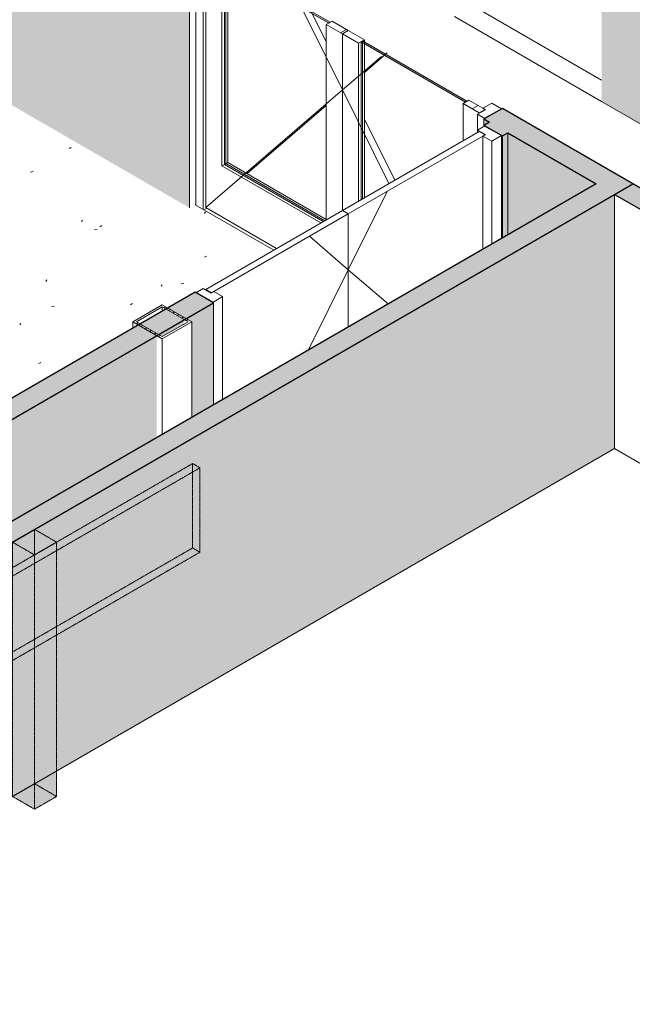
# Model space of a CAD drawing. Header units: millimetres. Extents: x 2807 to 348062, y -35711 to 43067.
# Tile 12 of 191: x 36826 to 39772, y -10856 to -6124. Entities that reach past the tile are written whole.
import ezdxf

# ---------------------------------------------------------------- set-up
doc = ezdxf.new("R2010")
doc.units = ezdxf.units.MM
doc.linetypes.add('Hidden', pattern=[7.14375, 4.7625, -2.38125])
doc.linetypes.add('THO_hhidden', pattern=[2.5, 1.5, -1])
for name, color, linetype, lineweight in [('A-DOOR', 7, 'Continuous', 13), ('A-FLOR', 7, 'Continuous', 18), ('A-FLOR-PATT', 7, 'Continuous', 18), ('A-GENM', 7, 'Continuous', 13), ('A-WALL', 7, 'Continuous', 25), ('A-WALL-PATT', 7, 'Continuous', 25), ('I-WALL', 7, 'Continuous', 18), ('S-COLS', 7, 'Continuous', 13)]:
    doc.layers.add(name, color=color, linetype=linetype, lineweight=lineweight)
pattern_1 = [(30, (3507, -1231.2), (-424.264, 244.949), [])]
pattern_2 = [(30, (3507.01, -1231.22), (-90.51002, 52.25596), [])]

# ---------------------------------------------------------------- blocks, each defined once
blk = doc.blocks.new('NLRS_01_GM_WPB_dummy digibord_gen_tho_HW - Digibord-V69-00 isometrie begane grond _plotview_')
at = {"layer": 'A-GENM', "true_color": 0x808080}
h = blk.add_hatch(dxfattribs=at)
h.set_pattern_fill('FP_3', color=8, style=0, pattern_type=2)
h.set_pattern_definition(pattern_1)
h.paths.add_polyline_path([(36278.7, -9093.8), (37693, -8277.3), (37657.6, -8256.9), (36243.4, -9073.4)])
at = {"layer": 'A-GENM', "linetype": 'THO_hhidden', "true_color": 0xdcf8f8, "transparency": 33554636}
for points in [[(36278.7, -9499.3), (37693, -8682.8), (37693, -8277.3), (36278.7, -9093.8)], [(36897.5, -9917.7), (36897.5, -8695.7), (36791.4, -8634.5), (36791.4, -9856.5)], [(36897.5, -9917.7), (37003.5, -9856.5), (37003.5, -8634.5), (36897.5, -8695.7)], [(36278.7, -9499.3), (36278.7, -9093.8), (36243.4, -9073.4), (36243.4, -9478.9)]]:
    blk.add_hatch(color=7, dxfattribs=at).paths.add_polyline_path(points)
at = {"layer": 'A-GENM', "true_color": 0x808080}
h = blk.add_hatch(dxfattribs=at)
h.set_pattern_fill('FP_3', color=8, style=0, pattern_type=2)
h.set_pattern_definition(pattern_1)
h.paths.add_polyline_path([(36897.5, -8695.7), (37003.5, -8634.5), (36897.5, -8573.3), (36791.4, -8634.5)])
at = {"layer": 'A-GENM', "linetype": 'THO_hhidden'}
for p, q in [((37657.6, -8256.9), (36243.4, -9073.4)), ((36278.7, -9093.8), (37693, -8277.3)), ((37693, -8277.3), (37657.6, -8256.9)), ((37693, -8277.3), (37693, -8682.8)), ((36897.5, -8573.3), (36791.4, -8634.5)), ((37003.5, -8634.5), (36897.5, -8573.3)), ((36791.4, -8634.5), (36897.5, -8695.7)), ((36791.4, -8757), (36791.4, -8634.5)), ((36897.5, -8695.7), (37003.5, -8634.5)), ((37693, -8682.8), (36278.7, -9499.3)), ((36243.4, -9073.4), (36278.7, -9093.8)), ((36243.4, -9478.9), (36243.4, -9073.4)), ((37003.5, -9080.8), (37003.5, -9856.5)), ((36278.7, -9093.8), (36278.7, -9499.3)), ((36897.5, -9142.1), (36897.5, -9917.7)), ((36791.4, -9856.5), (36791.4, -9203.3)), ((36278.7, -9499.3), (36243.4, -9478.9)), ((36897.5, -9917.7), (36791.4, -9856.5)), ((37003.5, -9856.5), (36897.5, -9917.7))]:
    blk.add_line(p, q, dxfattribs=at)
at = {"layer": 'A-GENM', "color": 9, "linetype": 'THO_hhidden', "true_color": 0xb0c6c6}
for p, q in [((37657.6, -8256.9), (37657.6, -8662.4)), ((36897.5, -8573.3), (36897.5, -8695.7)), ((37003.5, -8634.5), (37003.5, -9080.8)), ((36243.4, -9478.9), (37657.6, -8662.4)), ((36897.5, -8695.7), (36897.5, -9142.1)), ((37657.6, -8662.4), (37693, -8682.8)), ((36791.4, -9203.3), (36791.4, -8757)), ((36791.4, -9856.5), (36897.5, -9795.3)), ((36897.5, -9795.3), (37003.5, -9856.5))]:
    blk.add_line(p, q, dxfattribs=at)
at = {"layer": 'A-GENM', "color": 7, "linetype": 'THO_hhidden', "true_color": 0xdaf6f6}
blk.add_line((36897.5, -8695.7), (36897.5, -9142.1), dxfattribs=at)
at = {"layer": 'A-GENM', "color": 254, "linetype": 'THO_hhidden', "true_color": 0xd3eeee}
blk.add_line((36897.5, -9142.1), (36897.5, -9795.3), dxfattribs=at)
blk = doc.blocks.new('NLRS_32_DO_WPB_binnen deurkozijn hout_gen_tho - dubbele deur met glas-1905428-00 isometrie begane grond _plotview_')
at = {"layer": 'A-DOOR'}
for p, q in [((37754.3, -5750.3), (37673.7, -5796.9)), ((37801.7, -5777.7), (37754.3, -5750.3)), ((37673.7, -5796.9), (37709, -5817.3)), ((37673.7, -7015.2), (37673.7, -5796.9)), ((37709, -5817.3), (37747.2, -5795.2)), ((37709, -5817.3), (37709, -7035.6)), ((37747.2, -5795.2), (37759.2, -5802.2)), ((37759.2, -5802.2), (37801.7, -5777.7)), ((37801.7, -5826.7), (37801.7, -5777.7)), ((39095.7, -6524.8), (39053.2, -6549.3)), ((39143.1, -6552.1), (39095.7, -6524.8)), ((39065.3, -6556.2), (39027.1, -6578.2)), ((39053.2, -6549.3), (39065.3, -6556.2)), ((39062.4, -6598.7), (39143.1, -6552.1)), ((39027.1, -6578.2), (39062.4, -6598.7)), ((39027.1, -6654.2), (39027.1, -6578.2)), ((37726, -7029.5), (37712.2, -7037.4))]:
    blk.add_line(p, q, dxfattribs=at)
blk = doc.blocks.new('NLRS_32_DO_UN_deur_gen_tho - deur met glasvlak_ linksdraaiend-V88-00 isometrie begane grond _plotview_')
at = {"layer": 'A-GENM'}
h = blk.add_hatch(dxfattribs=at)
h.set_pattern_fill('FP_2', color=256, style=0, pattern_type=2)
h.set_pattern_definition(pattern_2)
h.paths.add_polyline_path([(38378, -6192), (38406.2, -6175.7), (38328.5, -6130.8), (38300.2, -6147.1)])
h.paths.add_polyline_path([(37798.1, -5857.3), (37826.4, -5840.9), (37748.6, -5796), (37720.4, -5812.4), (37724, -5814.5)])
at = {"layer": 'A-GENM', "lineweight": 18}
for p, q in [((37748.6, -5796), (37720.4, -5812.4)), ((37720.4, -5812.4), (37798.1, -5857.3)), ((37826.4, -5840.9), (37748.6, -5796)), ((37798.1, -5857.3), (37826.4, -5840.9)), ((38328.5, -6130.8), (38300.2, -6147.1)), ((38300.2, -6147.1), (38378, -6192)), ((38406.2, -6175.7), (38328.5, -6130.8)), ((38378, -6192), (38406.2, -6175.7))]:
    blk.add_line(p, q, dxfattribs=at)
at = {"layer": 'A-GENM'}
for p, q in [((37720.4, -7026.2), (37720.4, -5812.4)), ((37798.1, -5857.3), (37798.1, -6826.2)), ((37826.4, -5840.9), (37826.4, -5851.6)), ((38191, -6084.1), (38378, -6460.8)), ((38219.2, -6067.7), (38226.6, -6082.6)), ((38300.2, -7085.3), (38300.2, -6147.1)), ((38378, -6192), (38378, -7040.4)), ((38378, -6460.8), (37720.4, -7026.2)), ((37798.1, -6826.2), (37810.2, -6819.2)), ((37798.1, -6826.2), (38273.6, -7100.7)), ((38061.4, -7223.1), (37720.4, -7026.2))]:
    blk.add_line(p, q, dxfattribs=at)
at = {"layer": 'A-GENM', "color": 252, "true_color": 0x879191}
for p, q in [((37826.4, -5851.6), (37826.4, -5859.7)), ((38226.6, -6082.6), (38232.3, -6094.1))]:
    blk.add_line(p, q, dxfattribs=at)
at = {"layer": 'A-GENM', "color": 253, "true_color": 0xa1a1a1}
for p, q in [((37826.4, -5859.7), (37826.4, -6809.8)), ((38232.3, -6094.1), (38300.2, -6230.8)), ((38300.2, -6535.7), (37919.1, -6863.3)), ((37810.2, -6819.2), (37826.4, -6809.8)), ((37826.4, -6809.8), (38300.2, -7083.4))]:
    blk.add_line(p, q, dxfattribs=at)
blk = doc.blocks.new('NLRS_32_DO_UN_deur_gen_tho - deur met glasvlak_ rechtsdraaiend-V89-00 isometrie begane grond _plotview_')
at = {"layer": 'A-GENM'}
h = blk.add_hatch(dxfattribs=at)
h.set_pattern_fill('FP_2', color=256, style=0, pattern_type=2)
h.set_pattern_definition(pattern_2)
h.paths.add_polyline_path([(39035.6, -6571.7), (39063.9, -6555.4), (38986.1, -6510.5), (38957.8, -6526.8)])
h.paths.add_polyline_path([(38455.7, -6236.9), (38484, -6220.6), (38406.2, -6175.7), (38378, -6192)])
at = {"layer": 'A-GENM', "lineweight": 18}
for p, q in [((38406.2, -6175.7), (38378, -6192)), ((38378, -6192), (38455.7, -6236.9)), ((38484, -6220.6), (38406.2, -6175.7)), ((38455.7, -6236.9), (38484, -6220.6)), ((38986.1, -6510.5), (38957.8, -6526.8)), ((38957.8, -6526.8), (39035.6, -6571.7)), ((39063.9, -6555.4), (38986.1, -6510.5)), ((39035.6, -6571.7), (39063.9, -6555.4))]:
    blk.add_line(p, q, dxfattribs=at)
at = {"layer": 'A-GENM'}
for p, q in [((38378, -6192), (38378, -7040.4)), ((38455.7, -6995.5), (38455.7, -6236.9)), ((38484, -6220.6), (38484, -6231.2)), ((38593.2, -6283.7), (38585.9, -6290)), ((38593.2, -6283.7), (38585.9, -6290)), ((38565, -6300), (38378, -6460.8)), ((38378, -6460.8), (38601.6, -6911.3)), ((38957.8, -6526.8), (38957.8, -6705.6))]:
    blk.add_line(p, q, dxfattribs=at)
at = {"layer": 'A-GENM', "color": 252, "true_color": 0x879191}
for p, q in [((38484, -6231.2), (38484, -6239.4)), ((38585.9, -6290), (38580.2, -6294.9)), ((38585.9, -6290), (38580.2, -6294.9))]:
    blk.add_line(p, q, dxfattribs=at)
at = {"layer": 'A-GENM', "color": 253, "true_color": 0xa1a1a1}
for p, q in [((38484, -6239.4), (38484, -6979.1)), ((38580.2, -6294.9), (38484, -6377.6)), ((38580.2, -6294.9), (38484, -6377.6)), ((38484, -6601.2), (38629.9, -6894.9)), ((38484, -6601.2), (38629.9, -6894.9))]:
    blk.add_line(p, q, dxfattribs=at)
blk = doc.blocks.new('NLRS_32_DO_UN_glasvlakvulling_gen_tho - enkelglas-1905434-00 isometrie begane grond _plotview_')
at = {"layer": 'A-GENM', "true_color": 0xd7e6e6, "transparency": 33554593}
blk.add_hatch(color=254, dxfattribs=at).paths.add_polyline_path([(38312.2, -6140.2), (38319.3, -6136.1), (37817.2, -5846.3), (37810.2, -5850.3), (38019.3, -5971.1)])
at = {"layer": 'A-GENM', "lineweight": 18}
for p, q in [((37817.2, -5846.3), (37810.2, -5850.3)), ((37810.2, -5850.3), (38312.2, -6140.2)), ((38319.3, -6136.1), (37817.2, -5846.3)), ((38312.2, -6140.2), (38319.3, -6136.1))]:
    blk.add_line(p, q, dxfattribs=at)
at = {"layer": 'A-GENM'}
for p, q in [((37810.2, -6819.2), (37810.2, -5850.3)), ((38285.6, -7093.7), (37810.2, -6819.2))]:
    blk.add_line(p, q, dxfattribs=at)
at = {"layer": 'A-GENM', "color": 252, "true_color": 0x879191}
blk.add_line((37817.2, -5846.3), (37817.2, -5854.4), dxfattribs=at)
at = {"layer": 'A-GENM', "color": 253, "true_color": 0xa1a1a1}
for p, q in [((37817.2, -5854.4), (37817.2, -6815.1)), ((37810.2, -6819.2), (37817.2, -6815.1)), ((37817.2, -6815.1), (38292.7, -7089.6))]:
    blk.add_line(p, q, dxfattribs=at)
blk = doc.blocks.new('NLRS_32_DO_UN_glasvlakvulling_gen_tho - enkelglas-V90-00 isometrie begane grond _plotview_')
at = {"layer": 'A-GENM', "true_color": 0xd7e6e6, "transparency": 33554593}
blk.add_hatch(color=254, dxfattribs=at).paths.add_polyline_path([(38969.8, -6519.9), (38976.9, -6515.8), (38474.8, -6225.9), (38467.8, -6230), (38939.2, -6502.2)])
at = {"layer": 'A-GENM', "lineweight": 18}
for p, q in [((38474.8, -6225.9), (38467.8, -6230)), ((38467.8, -6230), (38969.8, -6519.9)), ((38976.9, -6515.8), (38474.8, -6225.9)), ((38969.8, -6519.9), (38976.9, -6515.8))]:
    blk.add_line(p, q, dxfattribs=at)
at = {"layer": 'A-GENM'}
blk.add_line((38467.8, -6988.5), (38467.8, -6230), dxfattribs=at)
at = {"layer": 'A-GENM', "color": 252, "true_color": 0x879191}
blk.add_line((38474.8, -6225.9), (38474.8, -6234.1), dxfattribs=at)
at = {"layer": 'A-GENM', "color": 253, "true_color": 0xa1a1a1}
blk.add_line((38474.8, -6234.1), (38474.8, -6984.5), dxfattribs=at)
blk = doc.blocks.new('NLRS_32_DO_WPB_binnen deurkozijn hout_gen_tho - dubbele deur-V157-00 isometrie begane grond _plotview_')
at = {"layer": 'A-DOOR'}
for p, q in [((39062.4, -6633.8), (39027.1, -6654.2)), ((39027.1, -6654.2), (39065.3, -6676.2)), ((39027.1, -6654.2), (39027.1, -6665.6)), ((39143.1, -6680.3), (39062.4, -6633.8)), ((39065.3, -6676.2), (39053.2, -6683.2)), ((39053.2, -6683.2), (39095.7, -6707.7)), ((39053.2, -7226.5), (39053.2, -6683.2)), ((39095.7, -6707.7), (39143.1, -6680.3)), ((39095.7, -7202), (39095.7, -6707.7)), ((39143.1, -7174.7), (39143.1, -6680.3)), ((37709, -7415.2), (37673.7, -7435.6)), ((37747.2, -7437.2), (37709, -7415.2)), ((37673.7, -7435.6), (37754.3, -7482.1)), ((37759.2, -7430.3), (37748.6, -7436.4)), ((37754.3, -7482.1), (37801.7, -7454.8)), ((37801.7, -7454.8), (37759.2, -7430.3)), ((37801.7, -7454.8), (37801.7, -7949.1))]:
    blk.add_line(p, q, dxfattribs=at)
blk = doc.blocks.new('NLRS_32_DO_UN_deur_gen_tho - dichte deur_ linksdraaiend-V158-00 isometrie begane grond _plotview_')
at = {"layer": 'A-GENM', "lineweight": 18}
for p, q in [((39035.6, -6660.7), (38378, -7040.4)), ((39063.9, -6677), (39035.6, -6660.7)), ((38406.2, -7056.7), (39063.9, -6677)), ((38378, -7040.4), (38406.2, -7056.7))]:
    blk.add_line(p, q, dxfattribs=at)
at = {"layer": 'A-GENM'}
for p, q in [((38593.2, -6948.7), (38406.2, -7325.5)), ((38406.2, -7056.7), (38406.2, -7600.1)), ((38406.2, -7325.5), (38597.3, -7489.8))]:
    blk.add_line(p, q, dxfattribs=at)
blk = doc.blocks.new('NLRS_32_DO_UN_deur_gen_tho - dichte deur_ rechtsdraaiend-V159-00 isometrie begane grond _plotview_')
at = {"layer": 'A-GENM', "lineweight": 18}
for p, q in [((38378, -7040.4), (37720.4, -7420.1)), ((38406.2, -7056.7), (38378, -7040.4)), ((37748.6, -7436.4), (38406.2, -7056.7)), ((37720.4, -7420.1), (37748.6, -7436.4))]:
    blk.add_line(p, q, dxfattribs=at)
at = {"layer": 'A-GENM'}
for p, q in [((38406.2, -7600.1), (38406.2, -7056.7)), ((38219.2, -7164.7), (38406.2, -7325.5)), ((38219.2, -7164.7), (38406.2, -7325.5)), ((38406.2, -7325.5), (38215.2, -7710.4)), ((38406.2, -7325.5), (38215.2, -7710.4))]:
    blk.add_line(p, q, dxfattribs=at)
blk = doc.blocks.new('NLRS_28_SCO_UN_koker_gen_bcb - K200_200_12_5-V333-00 isometrie begane grond _plotview_')
at = {"layer": 'S-COLS'}
h = blk.add_hatch(dxfattribs=at)
h.set_pattern_fill('FP_5', color=256, style=0, pattern_type=2)
h.set_pattern_definition([(30, (3507.014, -1231.216), (-42.42629, 24.494494), []), (30, (3507.014, -1206.967), (-42.42629, 24.494494), [])])
h.paths.add_polyline_path([(37511.8, -7657.2), (37653.2, -7575.6), (37511.8, -7493.9), (37370.3, -7575.6)])
h.paths.add_polyline_path([(37511.8, -7647), (37388, -7575.6), (37511.8, -7504.2), (37635.5, -7575.6)])
at = {"layer": 'S-COLS', "lineweight": 18}
for p, q in [((37511.8, -7493.9), (37370.3, -7575.6)), ((37388, -7575.6), (37511.8, -7504.2)), ((37653.2, -7575.6), (37511.8, -7493.9)), ((37511.8, -7504.2), (37635.5, -7575.6)), ((37370.3, -7575.6), (37511.8, -7657.2)), ((37511.8, -7647), (37388, -7575.6)), ((37511.8, -7657.2), (37653.2, -7575.6)), ((37635.5, -7575.6), (37511.8, -7647))]:
    blk.add_line(p, q, dxfattribs=at)
at = {"layer": 'S-COLS'}
for p, q in [((37511.8, -7504.2), (37511.8, -7524.6)), ((37370.3, -7606.2), (37370.3, -7575.6)), ((37653.2, -7575.6), (37653.2, -8034.9)), ((37511.8, -7657.2), (37511.8, -8116.5))]:
    blk.add_line(p, q, dxfattribs=at)

msp = doc.modelspace()

# ---------------------------------------------------------------- hatches: boundary and pattern name
at = {"layer": 'A-FLOR-PATT', "lineweight": 13, "true_color": 0x808080}
h = msp.add_hatch(dxfattribs=at)
h.set_pattern_fill('FP_6', color=8, style=0, pattern_type=2)
h.set_pattern_definition([(10.01, (3507, -2445.06), (206.302, 368.706), [13.023, -620.903, 13.023, -345.891, -522.057]), (10.01, (3507, -2445.06), (206.302, 368.706), [-992.841, 13.023, -509.034]), (32.668, (3507, -2445.06), (-147.321, 374.918), [10.66, -503.146, 10.66, -513.32, -422.237]), (32.668, (3507, -2445.06), (-147.321, 374.918), [-1037.787, 10.66, -411.577]), (59.188, (3507, -2445.06), (-383.29, 310.678), [8.524, -398.264, 8.524, -235.549, -334.584]), (59.188, (3507, -2445.06), (-383.29, 310.678), [-650.862, 8.524, -326.059])])
h.paths.add_polyline_path([(34294.4, -10412.9), (34294.4, -9351.5), (34435.8, -9269.8), (34462.4, -9285.1), (34533.1, -9244.3), (34537, -9246.6), (34572.3, -9226.1), (34583.6, -9231), (35890.4, -8476.6), (35890.4, -8465.2), (35921.8, -8444.8), (35921.8, -8442.5), (37370.3, -7606.2), (37370.3, -7575.6), (37511.8, -7493.9), (37538.3, -7509.3), (37669.8, -7433.3), (37673.7, -7435.6), (37709, -7415.2), (37720.4, -7420.1), (38047.6, -7231.1), (37669.8, -7012.9), (37643.3, -7028.3), (36601.4, -6426.7), (35806.7, -6885.5), (35897.6, -6938), (35897.6, -8151.8), (33225.1, -9694.8), (32082.9, -9035.4), (32031.7, -9065), (32031.7, -9095.6), (32022.2, -9101.1), (34090.2, -10295)])
at = {"layer": 'A-WALL-PATT', "true_color": 0xf0f0f0}
for points in [[(37643.3, -7028.3), (37643.3, -5814.4), (36601.4, -5212.9), (36601.4, -6426.7), (37127.7, -6730.6)], [(35061, -10855.5), (39686.1, -8185.2), (39686.1, -6963.2), (34975, -9683.2), (34975, -10805.9)]]:
    msp.add_hatch(color=7, dxfattribs=at).paths.add_polyline_path(points)
h = msp.add_hatch(color=7, dxfattribs=at)
h.paths.add_polyline_path([(40446.3, -6991.1), (40446.3, -5799.7), (40472.8, -5784.4), (39624.2, -5294.5), (39624.2, -6516.5), (39802.3, -6619.3)])
h.paths.add_polyline_path([(40499.3, -5820.1), (40499.3, -5799.7), (40481.6, -5789.5), (40481.6, -5809.9)])
at = {"layer": 'A-WALL-PATT', "lineweight": 18, "true_color": 0xafafaf}
for points in [[(39686.1, -6963.2), (39774.5, -6912.2), (39146.9, -6549.9), (39058.6, -6600.9), (39597.7, -6912.2)], [(34975, -9683.2), (39686.1, -6963.2), (39597.7, -6912.2), (34886.6, -9632.1)]]:
    msp.add_hatch(color=253, dxfattribs=at).paths.add_polyline_path(points)
h = msp.add_hatch(color=253, dxfattribs=at)
h.paths.add_polyline_path([(34550.7, -9336.2), (34621.5, -9295.3), (34533.1, -9244.3), (34462.4, -9285.1), (34533.1, -9326)])
h.paths.add_polyline_path([(36010.2, -8493.5), (37758.2, -7484.4), (37669.8, -7433.3), (35921.8, -8442.5)])
h.paths.add_polyline_path([(39146.9, -6682.6), (39173.5, -6667.2), (39085.1, -6616.2), (39058.6, -6631.5), (39120.4, -6667.2)])
at = {"layer": 'A-WALL-PATT', "true_color": 0xf0f0f0}
h = msp.add_hatch(color=7, dxfattribs=at)
h.paths.add_polyline_path([(39173.5, -7157.1), (39597.7, -6912.2), (39173.5, -6667.2), (39173.5, -6963.2)])
h.paths.add_polyline_path([(39058.6, -6631.5), (39085.1, -6616.2), (39058.6, -6600.9), (39058.6, -6616.2)])
h = msp.add_hatch(color=7, dxfattribs=at)
h.paths.add_polyline_path([(34621.5, -9377), (34621.5, -9295.3), (34550.7, -9336.2), (34577.3, -9351.5)])
h.paths.add_polyline_path([(36010.2, -8983.4), (37485.2, -8131.8), (37485.2, -7641.9), (36010.2, -8493.5)])
h.paths.add_polyline_path([(37653.2, -8034.9), (37758.2, -7974.2), (37758.2, -7484.4), (37626.7, -7560.3), (37653.2, -7575.6), (37653.2, -7877.7)])
h.paths.add_polyline_path([(37511.8, -7647), (37617.8, -7585.8), (37617.8, -7565.4), (37494.1, -7636.8)])
h.paths.add_polyline_path([(39146.9, -7172.4), (39173.5, -7157.1), (39173.5, -6667.2), (39146.9, -6682.6), (39146.9, -6963.2)])
at = {"layer": 'A-WALL-PATT', "lineweight": 18, "true_color": 0xd7e6e6, "transparency": 33554593}
msp.add_hatch(color=254, dxfattribs=at).paths.add_polyline_path([(44174.5, -9554.6), (44262.9, -9503.5), (39774.5, -6912.2), (39686.1, -6963.2), (42477, -8574.5)])

# ---------------------------------------------------------------- linework, layer by layer
at = {"layer": 'A-FLOR'}
msp.add_line((38047.6, -7231.1), (37669.8, -7012.9), dxfattribs=at)
at = {"layer": 'A-WALL'}
msp.add_line((39686.1, -6963.2), (39774.5, -6912.2), dxfattribs=at)
at = {"layer": 'I-WALL'}
for p, q in [((37643.3, -7028.3), (37643.3, -5814.4)), ((38917.1, -6108.3), (39624.2, -6516.5)), ((39624.2, -6516.5), (40446.3, -6991.1)), ((39058.6, -6600.9), (39058.6, -6631.5)), ((39058.6, -6636), (39058.6, -6631.5)), ((39173.5, -7157.1), (39173.5, -6667.2)), ((39146.9, -6682.6), (39146.9, -7172.4)), ((39686.1, -6963.2), (39686.1, -8185.2)), ((37758.2, -7974.2), (37758.2, -7484.4)), ((35061, -10855.5), (39686.1, -8185.2)), ((39686.1, -8185.2), (43579.3, -10433))]:
    msp.add_line(p, q, dxfattribs=at)
at = {"layer": 'I-WALL', "color": 253, "true_color": 0xa1a1a1}
msp.add_line((39624.2, -6414.5), (39005.5, -6057.2), dxfattribs=at)
at = {"layer": 'I-WALL', "lineweight": 25}
for p, q in [((39146.9, -6549.9), (39058.6, -6600.9)), ((44264.6, -9504.6), (39146.9, -6549.9)), ((39058.6, -6600.9), (39085.1, -6616.2)), ((39085.1, -6616.2), (39058.6, -6631.5)), ((39058.6, -6631.5), (39146.9, -6682.6)), ((39146.9, -6682.6), (39173.5, -6667.2)), ((39173.5, -6667.2), (39597.7, -6912.2)), ((39597.7, -6912.2), (34975, -9581.1)), ((34975, -9683.2), (39686.1, -6963.2)), ((39686.1, -6963.2), (44637.6, -9822)), ((37669.8, -7433.3), (35921.8, -8442.5)), ((37758.2, -7484.4), (37669.8, -7433.3)), ((36010.2, -8493.5), (37758.2, -7484.4))]:
    msp.add_line(p, q, dxfattribs=at)

# ---------------------------------------------------------------- block references
at = {"layer": 'A-DOOR'}
for name in ['NLRS_32_DO_WPB_binnen deurkozijn hout_gen_tho - dubbele deur met glas-1905428-00 isometrie begane grond _plotview_', 'NLRS_32_DO_WPB_binnen deurkozijn hout_gen_tho - dubbele deur-V157-00 isometrie begane grond _plotview_']:
    msp.add_blockref(name, (0, 0), dxfattribs=at)
at = {"layer": 'A-GENM'}
for name in ['NLRS_32_DO_UN_deur_gen_tho - deur met glasvlak_ linksdraaiend-V88-00 isometrie begane grond _plotview_', 'NLRS_32_DO_UN_glasvlakvulling_gen_tho - enkelglas-1905434-00 isometrie begane grond _plotview_', 'NLRS_32_DO_UN_glasvlakvulling_gen_tho - enkelglas-V90-00 isometrie begane grond _plotview_', 'NLRS_32_DO_UN_deur_gen_tho - dichte deur_ linksdraaiend-V158-00 isometrie begane grond _plotview_', 'NLRS_32_DO_UN_deur_gen_tho - dichte deur_ rechtsdraaiend-V159-00 isometrie begane grond _plotview_']:
    msp.add_blockref(name, (0, 0), dxfattribs=at)
at = {"layer": 'A-GENM', "color": 253, "true_color": 0xa1a1a1}
msp.add_blockref('NLRS_32_DO_UN_deur_gen_tho - deur met glasvlak_ rechtsdraaiend-V89-00 isometrie begane grond _plotview_', (0, 0), dxfattribs=at)
at = {"layer": 'A-GENM', "linetype": 'THO_hhidden'}
msp.add_blockref('NLRS_01_GM_WPB_dummy digibord_gen_tho_HW - Digibord-V69-00 isometrie begane grond _plotview_', (0, 0), dxfattribs=at)
at = {"layer": 'S-COLS', "linetype": 'Hidden'}
msp.add_blockref('NLRS_28_SCO_UN_koker_gen_bcb - K200_200_12_5-V333-00 isometrie begane grond _plotview_', (0, 0), dxfattribs=at)

doc.saveas('drawing.dxf')
